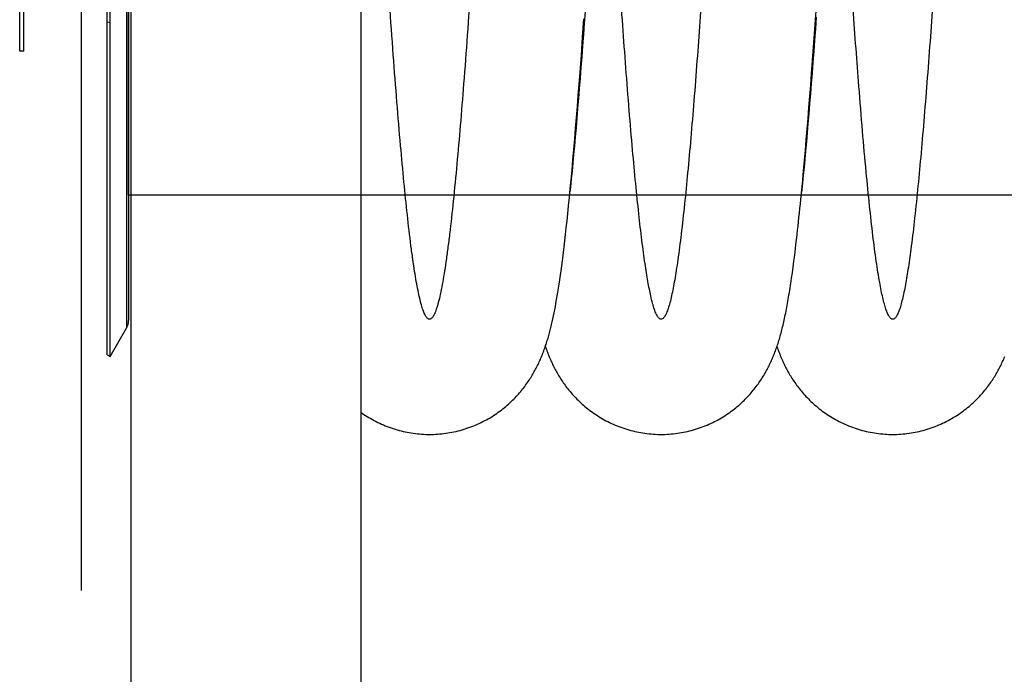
# Model space of a CAD drawing. Extents: x 0 to 594, y 0 to 420.
# Tile 12 of 18: x 258 to 305, y 281 to 312. Entities that reach past the tile are written whole.
import ezdxf

# ---------------------------------------------------------------- set-up
doc = ezdxf.new("R2010")
doc.units = 0
doc.header["$LTSCALE"] = 32.67
for name, color, linetype in [('110528_DXF_CONTINUOUS_LINE', 7, 'CONTINUOUS'), ('110528_DXF_DIMENSION', 7, 'CONTINUOUS'), ('110534_DXF_CONTINUOUS_LINE', 7, 'CONTINUOUS'), ('110591_DXF_CONTINUOUS_LINE', 7, 'CONTINUOUS'), ('AG_HOSE_100_DXF_CONTINUOUS', 7, 'CONTINUOUS')]:
    doc.layers.add(name, color=color, linetype=linetype)

msp = doc.modelspace()

# ---------------------------------------------------------------- linework, layer by layer
at = {"layer": '110528_DXF_CONTINUOUS_LINE', "color": 7, "linetype": 'CONTINUOUS'}
for p, q in [((262.23094, 295.6969), (262.23094, 355.8469)), ((263.11706, 354.13774), (263.11706, 297.40606)), ((262.23094, 295.6969), (263.02998, 297.08087)), ((262.10103, 295.7719), (262.23094, 295.6969))]:
    msp.add_line(p, q, dxfattribs=at)
at = {"layer": '110528_DXF_CONTINUOUS_LINE', "color": 3, "linetype": 'CONTINUOUS'}
msp.add_line((262.10103, 295.7719), (262.10103, 355.7719), dxfattribs=at)
at = {"layer": '110528_DXF_CONTINUOUS_LINE', "color": 9, "linetype": 'CONTINUOUS'}
for p, q in [((263.02998, 297.08087), (263.02998, 354.46293)), ((262.10103, 311.68775), (262.23094, 311.65254))]:
    msp.add_line(p, q, dxfattribs=at)
at = {"layer": '110528_DXF_CONTINUOUS_LINE', "color": 7, "linetype": 'CONTINUOUS'}
msp.add_arc((262.46706, 297.40587), 0.65, 330, 360, dxfattribs=at)
at = {"layer": '110528_DXF_DIMENSION', "color": 2, "linetype": 'CONTINUOUS'}
msp.add_line((260.86931, 284.52248), (260.86931, 367.02132), dxfattribs=at)
at = {"layer": '110534_DXF_CONTINUOUS_LINE', "color": 7, "linetype": 'CONTINUOUS'}
for p, q in [((257.91931, 310.2719), (257.91931, 326.44877)), ((258.11931, 310.2719), (257.91931, 310.2719))]:
    msp.add_line(p, q, dxfattribs=at)
at = {"layer": '110534_DXF_CONTINUOUS_LINE', "color": 3, "linetype": 'CONTINUOUS'}
msp.add_line((258.11931, 310.2719), (258.11931, 326.44877), dxfattribs=at)
at = {"layer": '110591_DXF_CONTINUOUS_LINE', "color": 7, "linetype": 'CONTINUOUS'}
msp.add_line((263.21706, 303.4069), (263.11706, 303.4069), dxfattribs=at)
at = {"layer": 'AG_HOSE_100_DXF_CONTINUOUS', "color": 9, "linetype": 'CONTINUOUS'}
for p, q in [((263.11706, 303.4069), (263.11706, 348.2719)), ((325.11706, 303.4069), (263.11706, 303.4069))]:
    msp.add_line(p, q, dxfattribs=at)
at = {"layer": 'AG_HOSE_100_DXF_CONTINUOUS', "color": 7, "linetype": 'CONTINUOUS'}
for p, q in [((295.90645, 311.76356), (295.96846, 312.6458)), ((284.90717, 312.16416), (284.86747, 311.61287)), ((284.79255, 310.9483), (284.85474, 311.81745)), ((295.8443, 310.89603), (295.90645, 311.76356)), ((295.94352, 311.89663), (295.90364, 311.34666)), ((284.86747, 311.61287), (284.82784, 311.07022)), ((295.90364, 311.34666), (295.86382, 310.80515)), ((284.73012, 310.09352), (284.79255, 310.9483)), ((284.82784, 311.07022), (284.78831, 310.53655)), ((295.78203, 310.04442), (295.8443, 310.89603)), ((295.86382, 310.80515), (295.82407, 310.2725)), ((284.78831, 310.53655), (284.74888, 310.01223)), ((295.82407, 310.2725), (295.78441, 309.74915)), ((284.66743, 309.25449), (284.73012, 310.09352)), ((284.74888, 310.01223), (284.70955, 309.4974)), ((295.71961, 309.20982), (295.78203, 310.04442)), ((295.78441, 309.74915), (295.74485, 309.23556)), ((284.70955, 309.4974), (284.67033, 308.99223)), ((284.62556, 308.7053), (284.66743, 309.25449)), ((284.67033, 308.99223), (284.63118, 308.49675)), ((295.67788, 308.66317), (295.71961, 309.20982)), ((295.74485, 309.23556), (295.70541, 308.73212)), ((284.58369, 308.16525), (284.62556, 308.7053)), ((284.63118, 308.49675), (284.59212, 308.01119)), ((295.63603, 308.12428), (295.67788, 308.66317)), ((295.70541, 308.73212), (295.6661, 308.23934)), ((284.54178, 307.63441), (284.58369, 308.16525)), ((284.59212, 308.01119), (284.55315, 307.53599)), ((295.59402, 307.59302), (295.63603, 308.12428)), ((295.6661, 308.23934), (295.62697, 307.75768)), ((284.49975, 307.112), (284.54178, 307.63441)), ((284.55315, 307.53599), (284.51434, 307.07195)), ((295.55185, 307.06955), (295.59402, 307.59302)), ((295.62697, 307.75768), (295.58802, 307.28748)), ((284.4574, 306.59597), (284.49975, 307.112)), ((284.51434, 307.07195), (284.47575, 306.61997)), ((295.50948, 306.55405), (295.55185, 307.06955)), ((295.58802, 307.28748), (295.54928, 306.82906)), ((284.41464, 306.08565), (284.4574, 306.59597)), ((284.47575, 306.61997), (284.43743, 306.18052)), ((295.46693, 306.04714), (295.50948, 306.55405)), ((295.54928, 306.82906), (295.51074, 306.38246)), ((284.37125, 305.57922), (284.41464, 306.08565)), ((284.43743, 306.18052), (284.39941, 305.75422)), ((295.4242, 305.54928), (295.46693, 306.04714)), ((295.51074, 306.38246), (295.47237, 305.94779)), ((284.32768, 305.08254), (284.37125, 305.57922)), ((284.39941, 305.75422), (284.36161, 305.34013)), ((295.38132, 305.06116), (295.4242, 305.54928)), ((295.43416, 305.52482), (295.39626, 305.11535)), ((295.47237, 305.94779), (295.43416, 305.52482)), ((284.28424, 304.59936), (284.32768, 305.08254)), ((284.36161, 305.34013), (284.32398, 304.93783)), ((295.33823, 304.58256), (295.38132, 305.06116)), ((295.39626, 305.11535), (295.35881, 304.72084)), ((284.24153, 304.13623), (284.28424, 304.59936)), ((284.32398, 304.93783), (284.2864, 304.54635)), ((295.29491, 304.11339), (295.33823, 304.58256)), ((295.35881, 304.72084), (295.32213, 304.34415)), ((284.19999, 303.69733), (284.24153, 304.13623)), ((284.24891, 304.166), (284.21161, 303.79806)), ((284.2864, 304.54635), (284.24891, 304.166)), ((295.25124, 303.65296), (295.29491, 304.11339)), ((295.32213, 304.34415), (295.28652, 303.98795)), ((284.15973, 303.28316), (284.19999, 303.69733)), ((284.21161, 303.79806), (284.18517, 303.54388)), ((284.12069, 302.89206), (284.15973, 303.28316)), ((284.08271, 302.52174), (284.12069, 302.89206)), ((284.04571, 302.17064), (284.08271, 302.52174)), ((283.97417, 301.5194), (284.00955, 301.83685)), ((284.00955, 301.83685), (284.04571, 302.17064)), ((283.93955, 301.21741), (283.97417, 301.5194)), ((283.90561, 300.92986), (283.93955, 301.21741)), ((294.91314, 300.5374), (294.95173, 300.85149)), ((294.95173, 300.85149), (294.99146, 301.18626)), ((283.82353, 300.26915), (283.85592, 300.524)), ((294.87546, 300.24113), (294.91314, 300.5374)), ((283.76026, 299.79359), (283.79167, 300.02596)), ((283.79167, 300.02596), (283.82353, 300.26915)), ((294.80194, 299.69317), (294.83843, 299.96019)), ((294.83843, 299.96019), (294.87546, 300.24113)), ((283.69865, 299.35864), (283.72927, 299.57136)), ((283.72927, 299.57136), (283.76026, 299.79359)), ((283.60822, 298.77003), (283.63818, 298.9585)), ((283.63818, 298.9585), (283.66831, 299.15456)), ((283.66831, 299.15456), (283.69865, 299.35864)), ((283.5487, 298.41434), (283.57841, 298.5888)), ((283.57841, 298.5888), (283.60822, 298.77003)), ((283.45962, 297.9276), (283.48935, 298.08408)), ((283.48935, 298.08408), (283.51903, 298.24625)), ((283.51903, 298.24625), (283.5487, 298.41434)), ((283.3695, 297.48777), (283.3998, 297.62999)), ((283.3998, 297.62999), (283.42981, 297.77642)), ((283.42981, 297.77642), (283.45962, 297.9276))]:
    msp.add_line(p, q, dxfattribs=at)
for points in [[(263.21731, 326.03405), (263.21706, 75.67168)], [(274.21706, 75.67168), (274.21727, 326.00086)], [(294.99146, 301.18626), (295.01179, 301.36198), (295.03248, 301.54377), (295.05356, 301.73231), (295.075, 301.92725), (295.09666, 302.12751), (295.11855, 302.33339), (295.14067, 302.5448), (295.16281, 302.75997), (295.18497, 302.97872), (295.20717, 303.20124), (295.25124, 303.65296)], [(295.28652, 303.98795), (295.25213, 303.65283), (295.24011, 303.53808)], [(283.85592, 300.524), (283.87233, 300.65599), (283.90561, 300.92986)], [(288.53977, 291.972), (288.62379, 291.97263), (288.72283, 291.97499), (288.82182, 291.97909), (288.92072, 291.98495), (289.0195, 291.99255), (289.1181, 292.00189), (289.21651, 292.01297), (289.31468, 292.02578), (289.41257, 292.04031), (289.51015, 292.05656), (289.60738, 292.07451), (289.70422, 292.09417), (289.80064, 292.11551), (289.89661, 292.13852), (289.99207, 292.16319), (290.087, 292.18951), (290.18137, 292.21747), (290.27513, 292.24703), (290.36824, 292.27819), (290.4607, 292.31093), (290.55241, 292.34522), (290.64336, 292.38103), (290.73353, 292.41835), (290.82284, 292.45714), (290.91127, 292.49737), (290.9988, 292.53902), (291.08534, 292.58203), (291.17087, 292.62638), (291.25538, 292.67204), (291.33877, 292.71893), (291.42103, 292.76703), (291.50215, 292.8163), (291.58202, 292.86666), (291.66066, 292.91808), (291.73804, 292.97052), (291.81407, 293.02388), (291.88876, 293.07813), (291.9621, 293.13323), (292.03399, 293.18905), (292.10443, 293.24556), (292.17343, 293.30271), (292.24091, 293.3604), (292.30686, 293.41855), (292.37131, 293.47715), (292.43427, 293.53614), (292.49575, 293.59547), (292.55576, 293.65512), (292.61434, 293.71505), (292.67151, 293.77524), (292.72728, 293.83565), (292.78162, 293.89617), (292.83456, 293.9568), (292.8861, 294.01747), (292.93621, 294.07808), (292.98491, 294.13859), (293.03223, 294.19897), (293.07813, 294.2591), (293.12264, 294.31895), (293.16579, 294.37849), (293.20763, 294.4377), (293.24813, 294.49647), (293.28736, 294.55486), (293.32552, 294.61306), (293.36263, 294.67106), (293.3987, 294.72884), (293.43392, 294.78664), (293.46831, 294.84445), (293.50187, 294.90226), (293.53474, 294.96027), (293.56696, 295.01853), (293.59852, 295.07699), (293.62943, 295.13567), (293.65975, 295.19465), (293.68945, 295.25387), (293.71841, 295.31305), (293.74666, 295.3722), (293.77422, 295.43134), (293.801, 295.49023), (293.827, 295.54881), (293.85227, 295.60715), (293.87683, 295.66519), (293.90062, 295.72278), (293.92375, 295.78008), (293.94642, 295.83759), (293.96865, 295.89532), (293.99046, 295.95329), (294.01205, 296.01204), (294.03344, 296.07165), (294.05463, 296.13211), (294.07577, 296.1939), (294.09692, 296.25725), (294.11802, 296.32205), (294.13905, 296.38829), (294.16008, 296.45619), (294.18104, 296.52568), (294.20178, 296.5962), (294.22228, 296.66775), (294.24258, 296.74046), (294.26256, 296.8139), (294.28221, 296.88798), (294.30158, 296.96288), (294.32069, 297.03863), (294.33953, 297.11521), (294.35813, 297.19272), (294.37656, 297.27138), (294.39483, 297.35126), (294.41295, 297.4324), (294.43095, 297.51492), (294.44884, 297.59887), (294.46662, 297.68433), (294.48433, 297.77137), (294.50198, 297.86007), (294.51956, 297.95049), (294.53711, 298.04272), (294.55462, 298.13682), (294.57212, 298.23285), (294.5896, 298.33091), (294.60709, 298.43105), (294.62458, 298.53332), (294.64209, 298.63783), (294.65961, 298.74461), (294.67717, 298.85373), (294.69478, 298.96538), (294.71244, 299.0796), (294.73017, 299.19647), (294.74797, 299.31618), (294.76587, 299.43882), (294.80194, 299.69317)], [(277.48422, 291.9719), (277.56844, 291.97253), (277.66768, 291.9749), (277.76686, 291.97903), (277.86595, 291.9849), (277.96492, 291.99254), (278.06372, 292.00191), (278.16232, 292.01303), (278.26068, 292.02589), (278.35875, 292.04048), (278.45651, 292.05679), (278.55393, 292.07482), (278.65094, 292.09455), (278.74754, 292.11597), (278.84368, 292.13908), (278.93932, 292.16385), (279.03442, 292.19027), (279.12895, 292.21833), (279.22287, 292.24801), (279.31615, 292.27929), (279.40876, 292.31215), (279.50062, 292.34657), (279.59172, 292.38252), (279.68203, 292.41998), (279.77148, 292.45891), (279.86004, 292.49928), (279.94769, 292.54108), (280.03434, 292.58425), (280.11999, 292.62876), (280.2046, 292.67458), (280.2881, 292.72163), (280.37047, 292.76991), (280.45169, 292.81936), (280.53166, 292.8699), (280.61036, 292.92149), (280.68779, 292.97409), (280.76385, 293.0276), (280.83853, 293.08197), (280.91183, 293.13717), (280.98368, 293.1931), (281.05408, 293.24972), (281.12305, 293.30698), (281.1905, 293.36478), (281.25645, 293.42308), (281.32092, 293.48183), (281.38384, 293.54093), (281.44524, 293.60034), (281.50514, 293.66001), (281.56351, 293.71988), (281.62035, 293.77986), (281.67572, 293.83996), (281.72968, 293.90019), (281.78226, 293.96052), (281.83348, 294.02091), (281.88342, 294.08141), (281.93213, 294.14202), (281.97959, 294.20268), (282.02576, 294.26327), (282.07067, 294.32379), (282.11434, 294.38418), (282.1567, 294.44428), (282.19772, 294.50401), (282.23748, 294.56339), (282.27605, 294.62243), (282.3134, 294.68106), (282.34962, 294.73932), (282.38485, 294.7974), (282.41914, 294.85532), (282.4525, 294.91304), (282.48506, 294.97076), (282.51685, 295.02849), (282.54788, 295.0862), (282.57824, 295.14405), (282.60797, 295.20209), (282.63707, 295.26027), (282.66555, 295.31862), (282.69345, 295.37717), (282.72076, 295.43591), (282.74748, 295.49476), (282.7736, 295.55374), (282.79916, 295.61287), (282.82416, 295.67212), (282.84861, 295.7315), (282.87254, 295.79104), (282.89594, 295.85068), (282.91883, 295.91046), (282.94122, 295.97038), (282.96313, 296.03041), (282.98455, 296.09055), (283.00552, 296.15084), (283.02604, 296.21125), (283.04613, 296.27179), (283.0658, 296.33249), (283.08506, 296.39335), (283.10395, 296.45438), (283.12246, 296.51563), (283.14064, 296.57713), (283.15849, 296.63892), (283.17604, 296.70101), (283.1933, 296.76347), (283.21028, 296.82629), (283.22701, 296.88953), (283.24352, 296.95329), (283.25983, 297.01762), (283.27594, 297.08252), (283.29188, 297.14812), (283.30767, 297.21443), (283.32331, 297.28148), (283.33882, 297.34937), (283.3695, 297.48777)], [(283.01203, 296.16999), (283.02193, 296.14094), (283.0429, 296.08089), (283.06421, 296.02131), (283.08584, 295.96223), (283.10784, 295.90356), (283.13031, 295.84503), (283.15327, 295.78661), (283.17674, 295.72831), (283.20084, 295.66986), (283.22563, 295.61116), (283.25109, 295.5523), (283.27723, 295.49334), (283.30407, 295.43423), (283.33163, 295.37501), (283.35985, 295.31585), (283.38874, 295.25675), (283.41832, 295.19769), (283.44851, 295.13888), (283.47928, 295.08039), (283.51069, 295.02212), (283.54275, 294.96405), (283.57545, 294.90624), (283.60884, 294.84862), (283.64305, 294.791), (283.67808, 294.7334), (283.71397, 294.6758), (283.75088, 294.61798), (283.78886, 294.55994), (283.82791, 294.50169), (283.86823, 294.44304), (283.90989, 294.38393), (283.95289, 294.32446), (283.99725, 294.26467), (284.04302, 294.20456), (284.09021, 294.14419), (284.13879, 294.08367), (284.18881, 294.02303), (284.24027, 293.96229), (284.29314, 293.90159), (284.34744, 293.84095), (284.4032, 293.78041), (284.46038, 293.72006), (284.51899, 293.65996), (284.57906, 293.60012), (284.6406, 293.54058), (284.70363, 293.4814), (284.76817, 293.4226), (284.8342, 293.36425), (284.90176, 293.30638), (284.97084, 293.24904), (285.04135, 293.19236), (285.11332, 293.13637), (285.18675, 293.08111), (285.26152, 293.0267), (285.33764, 292.97318), (285.41512, 292.92058), (285.49385, 292.86901), (285.57384, 292.8185), (285.65507, 292.76908), (285.73745, 292.72083), (285.82096, 292.6738), (285.9056, 292.628), (285.99126, 292.58352), (286.07793, 292.54038), (286.16558, 292.49862), (286.25414, 292.45827), (286.34359, 292.41937), (286.43391, 292.38194), (286.52502, 292.34602), (286.6169, 292.31163), (286.70953, 292.2788), (286.80282, 292.24754), (286.89675, 292.2179), (286.9913, 292.18987), (287.0864, 292.16348), (287.18203, 292.13874), (287.27816, 292.11567), (287.37474, 292.09429), (287.47174, 292.07459), (287.56914, 292.0566), (287.66687, 292.04032), (287.76492, 292.02577), (287.86325, 292.01294), (287.96181, 292.00185), (288.06058, 291.9925), (288.15951, 291.9849), (288.25857, 291.97905), (288.35772, 291.97495), (288.45693, 291.97261), (288.53977, 291.972)], [(294.06755, 296.16988), (294.07643, 296.14384), (294.09636, 296.08666), (294.11679, 296.02938), (294.13773, 295.972), (294.1592, 295.9145), (294.18121, 295.8569), (294.2038, 295.79917), (294.22697, 295.74132), (294.25074, 295.68337), (294.27512, 295.62532), (294.30013, 295.56717), (294.32578, 295.50895), (294.35208, 295.45068), (294.37905, 295.39234), (294.4067, 295.33394), (294.43507, 295.27548), (294.46417, 295.21695), (294.49401, 295.15835), (294.52462, 295.0997), (294.55603, 295.04098), (294.58824, 294.9822), (294.62128, 294.92337), (294.65517, 294.8645), (294.68994, 294.80555), (294.72561, 294.74657), (294.7622, 294.68754), (294.79979, 294.62839), (294.83839, 294.56915), (294.87803, 294.50982), (294.91879, 294.45032), (294.96071, 294.39068), (295.00381, 294.33091), (295.04816, 294.27096), (295.09381, 294.21084), (295.14078, 294.15059), (295.18909, 294.09024), (295.23877, 294.02981), (295.28985, 293.96935), (295.34234, 293.90888), (295.39627, 293.84845), (295.45167, 293.78808), (295.50854, 293.72784), (295.56691, 293.66775), (295.6268, 293.60786), (295.68817, 293.54825), (295.75106, 293.48897), (295.81548, 293.43004), (295.88138, 293.37158), (295.94877, 293.31362), (296.01768, 293.25619), (296.08804, 293.1994), (296.15986, 293.14329), (296.23316, 293.08789), (296.30785, 293.03331), (296.38396, 292.97957), (296.46147, 292.92673), (296.54027, 292.87489), (296.62036, 292.82409), (296.70173, 292.77437), (296.78426, 292.72583), (296.86792, 292.67852), (296.95271, 292.63245), (297.03855, 292.58769), (297.1254, 292.54428), (297.21326, 292.50224), (297.30204, 292.46163), (297.39172, 292.42248), (297.48227, 292.3848), (297.57363, 292.34863), (297.66576, 292.31401), (297.75864, 292.28095), (297.8522, 292.24949), (297.94641, 292.21963), (298.04124, 292.1914), (298.13664, 292.16483), (298.23258, 292.13991), (298.32904, 292.11667), (298.42595, 292.09513), (298.52329, 292.07528), (298.62103, 292.05716), (298.71912, 292.04075), (298.81753, 292.02609), (298.91622, 292.01316), (299.01515, 292.00199), (299.11429, 291.99257), (299.21361, 291.9849), (299.31304, 291.97901), (299.41256, 291.97488), (299.51214, 291.97252), (299.59534, 291.9719)], [(299.59534, 291.9719), (299.67975, 291.97253), (299.77918, 291.97491), (299.87854, 291.97905), (299.97782, 291.98495), (300.07698, 291.99262), (300.17596, 292.00203), (300.27474, 292.01319), (300.37328, 292.0261), (300.47153, 292.04075), (300.56947, 292.05712), (300.66706, 292.07522), (300.76425, 292.09502), (300.86101, 292.11652), (300.95732, 292.13971), (301.05311, 292.16457), (301.14837, 292.19109), (301.24306, 292.21926), (301.33713, 292.24904), (301.43055, 292.28043), (301.5233, 292.31341), (301.61529, 292.34795), (301.70652, 292.38402), (301.79695, 292.42161), (301.88651, 292.46068), (301.97517, 292.50119), (302.06293, 292.54313), (302.14967, 292.58643), (302.2354, 292.63107), (302.32009, 292.67703), (302.40364, 292.72422), (302.48606, 292.77263), (302.56732, 292.82222), (302.64732, 292.87288), (302.72604, 292.9246), (302.80349, 292.97732), (302.87956, 293.03095), (302.95424, 293.08545), (303.02755, 293.14077), (303.0994, 293.19682), (303.16978, 293.25355), (303.23872, 293.31092), (303.30614, 293.36882), (303.37206, 293.4272), (303.43647, 293.48604), (303.49935, 293.54523), (303.5607, 293.60472), (303.62055, 293.66447), (303.67888, 293.72443), (303.73571, 293.78453), (303.79107, 293.84475), (303.84497, 293.90505), (303.89743, 293.96536), (303.94848, 294.02569), (303.9982, 294.08605), (304.04661, 294.14641), (304.09373, 294.20675), (304.13962, 294.26708), (304.18431, 294.32739), (304.22782, 294.38765), (304.27011, 294.44775), (304.31122, 294.50768), (304.35116, 294.56742), (304.38991, 294.62685), (304.42748, 294.68593), (304.46391, 294.74466), (304.49928, 294.8031), (304.53357, 294.86115), (304.56685, 294.91887), (304.59935, 294.97661), (304.63109, 295.03438), (304.66208, 295.09216), (304.69251, 295.15027), (304.72243, 295.20881), (304.7518, 295.2677), (304.78065, 295.32699), (304.80904, 295.38677), (304.83693, 295.44699), (304.86426, 295.50748), (304.89104, 295.56825), (304.91728, 295.62932), (304.94294, 295.69056)], [(274.21706, 293.0189), (274.27551, 292.97768), (274.35292, 292.92497), (274.43162, 292.87326), (274.5116, 292.82258), (274.59287, 292.77298), (274.67532, 292.72455), (274.75893, 292.67731), (274.8437, 292.6313), (274.92952, 292.58659), (275.01637, 292.54323), (275.10423, 292.50124), (275.193, 292.46068), (275.28265, 292.42158), (275.37316, 292.38396), (275.46446, 292.34786), (275.55653, 292.3133), (275.64934, 292.28031), (275.74282, 292.2489), (275.83695, 292.21911), (275.93171, 292.19093), (276.02703, 292.16441), (276.12288, 292.13955), (276.21925, 292.11635), (276.31608, 292.09485), (276.41333, 292.07505), (276.51098, 292.05696), (276.60897, 292.0406), (276.70728, 292.02596), (276.80588, 292.01306), (276.90471, 292.00191), (277.00374, 291.99252), (277.10294, 291.98487), (277.20227, 291.97899), (277.30167, 291.97487), (277.40114, 291.97252), (277.48422, 291.9719)]]:
    msp.add_lwpolyline(points, dxfattribs=at)
at = {"layer": 'AG_HOSE_100_DXF_CONTINUOUS', "color": 9, "linetype": 'CONTINUOUS'}
msp.add_open_spline([(311.91706, 304.48818), (311.87961, 304.09117), (311.80522, 303.33009), (311.68637, 302.21412), (311.56468, 301.1823), (311.43955, 300.24577), (311.33144, 299.54756), (311.24358, 299.05648), (311.17921, 298.73179), (311.1133, 298.4367), (311.04548, 298.17367), (310.97786, 297.9523), (310.9118, 297.77582), (310.84738, 297.6424), (310.79243, 297.55907), (310.74694, 297.51259), (310.70686, 297.48293), (310.66012, 297.46806), (310.6139, 297.47631), (310.5788, 297.49387), (310.5443, 297.52208), (310.49502, 297.57788), (310.43555, 297.6769), (310.36842, 297.8289), (310.30102, 298.02275), (310.23333, 298.25829), (310.16545, 298.53539), (310.09518, 298.86425), (310.02303, 299.24684), (309.9196, 299.86092), (309.80166, 300.68065), (309.67053, 301.73168), (309.54095, 302.89696), (309.40788, 304.22337), (309.27164, 305.71013), (309.1353, 307.3186), (308.93961, 309.78649), (308.70181, 313.07733), (308.41663, 317.3446), (308.13091, 321.84363), (307.82995, 326.69348), (307.54309, 331.29455), (307.26262, 335.64047), (307.04048, 338.90213), (306.85458, 341.45646), (306.71465, 343.2822), (306.57117, 345.03987), (306.42699, 346.67405), (306.28656, 348.13), (306.1475, 349.43504), (306.0255, 350.45003), (305.92299, 351.2053), (305.84908, 351.70487), (305.77523, 352.15826), (305.70147, 352.56469), (305.62785, 352.92351), (305.55282, 353.24071), (305.47631, 353.51312), (305.39762, 353.73725), (305.32822, 353.88676), (305.27045, 353.97517), (305.23188, 354.02006), (305.19487, 354.0502), (305.15974, 354.06764), (305.12389, 354.07379), (305.08802, 354.06812), (305.05286, 354.05115), (305.00299, 354.01113), (304.94018, 353.92668), (304.86916, 353.78554), (304.79644, 353.59348), (304.72337, 353.35263), (304.65, 353.06294), (304.57644, 352.72481), (304.47243, 352.17972), (304.34014, 351.34835), (304.18513, 350.17815), (304.03124, 348.82445), (303.88068, 347.33027), (303.72861, 345.66532), (303.5725, 343.80039), (303.41261, 341.74208), (303.25262, 339.55036), (303.08781, 337.17533), (302.91863, 334.63255), (302.71815, 331.51993), (302.48557, 327.80989), (302.22147, 323.54952), (301.94352, 319.1198), (301.70735, 315.49499), (301.51417, 312.68348), (301.3741, 310.72583), (301.23041, 308.81632), (301.08275, 306.97321), (300.93521, 305.26391), (300.78441, 303.66393), (300.63013, 302.19428), (300.47774, 300.92641), (300.35101, 300.02486), (300.25596, 299.43653), (300.1862, 299.04536), (300.11477, 298.68818), (300.04127, 298.36793), (299.968, 298.09629), (299.89509, 297.87343), (299.82253, 297.69967), (299.75816, 297.587), (299.70452, 297.52429), (299.66712, 297.49333), (299.62887, 297.47481), (299.58853, 297.46963), (299.547, 297.48), (299.5059, 297.50605), (299.46565, 297.54639), (299.40759, 297.62592), (299.33809, 297.76481), (299.26224, 297.96895), (299.18769, 298.22007), (299.11431, 298.51501), (299.04072, 298.85834), (298.96458, 299.26234), (298.88641, 299.72912), (298.77459, 300.47216), (298.63728, 301.53159), (298.47845, 302.95321), (298.31402, 304.61776), (298.14518, 306.5207), (297.98592, 308.48597), (297.83824, 310.43283), (297.64413, 313.12356), (297.39914, 316.75747), (297.09801, 321.47869), (296.79737, 326.3235), (296.5395, 330.46198), (296.33275, 333.69696), (296.17259, 336.13745), (296.01247, 338.49134), (295.84837, 340.79597), (295.68013, 343.02381), (295.51473, 345.0553), (295.35761, 346.82524), (295.2069, 348.37171), (295.07488, 349.58102), (294.96404, 350.48617), (294.88395, 351.08885), (294.80392, 351.6386), (294.72399, 352.13433), (294.64419, 352.57504), (294.56282, 352.96816), (294.47981, 353.30971), (294.39444, 353.59553), (294.31945, 353.79039), (294.2572, 353.91052), (294.21485, 353.97552), (294.17333, 354.02325), (294.13266, 354.05506), (294.09069, 354.07209), (294.03096, 354.07292), (293.97364, 354.03627), (293.92484, 353.98117), (293.88334, 353.91966), (293.8411, 353.84059), (293.77924, 353.70062), (293.70435, 353.48165), (293.61874, 353.16712), (293.53279, 352.7857), (293.44656, 352.3382), (293.36013, 351.82564), (293.27355, 351.24926), (293.18411, 350.59009), (293.09229, 349.84623), (292.96209, 348.69608), (292.82566, 347.33732), (292.68199, 345.75881), (292.55219, 344.22673), (292.41892, 342.54882), (292.28241, 340.72923), (292.14585, 338.81889), (292.00525, 336.77125), (291.86092, 334.59564), (291.66976, 331.63367), (291.43092, 327.8259), (291.14539, 323.2177), (290.89512, 319.23822), (290.68783, 316.05438), (290.53513, 313.78556), (290.39017, 311.71642), (290.25015, 309.80443), (290.10653, 307.94794), (289.95893, 306.16516), (289.81147, 304.52196), (289.66084, 302.99551), (289.50678, 301.60656), (289.37124, 300.55068), (289.26331, 299.82324), (289.18946, 299.37139), (289.11571, 298.9665), (289.04046, 298.60134), (288.96354, 298.27936), (288.88452, 298.00388), (288.80583, 297.78583), (288.73657, 297.64151), (288.6784, 297.55734), (288.62953, 297.50394), (288.57165, 297.46947), (288.51227, 297.47275), (288.47046, 297.49136), (288.42988, 297.52464), (288.3884, 297.5739), (288.34606, 297.64046), (288.28386, 297.76281), (288.20888, 297.96036), (288.12348, 298.24939), (288.04528, 298.57391), (287.97229, 298.92436), (287.90417, 299.29183), (287.83596, 299.69944), (287.76555, 300.16065), (287.69326, 300.67704), (287.59096, 301.46935), (287.46456, 302.56636), (287.31742, 304.00519), (287.16537, 305.64939), (287.00927, 307.4948), (286.85389, 309.47768), (286.70236, 311.53336), (286.55012, 313.70191), (286.39385, 316.02261), (286.17795, 319.33762), (285.90256, 323.72369), (285.63337, 328.07349), (285.41791, 331.49691), (285.26598, 333.8693), (285.11008, 336.24144), (284.94998, 338.5911), (284.78994, 340.83367), (284.62604, 343.00299), (284.45807, 345.07167), (284.28923, 346.97002), (284.12482, 348.6297), (283.96253, 350.07698), (283.81921, 351.17336), (283.69761, 351.96123), (283.61122, 352.45748), (283.52503, 352.88835), (283.43918, 353.25297), (283.35373, 353.55058), (283.27793, 353.75764), (283.21372, 353.88944), (283.16703, 353.96535), (283.1201, 354.02169), (283.07214, 354.05876), (283.02148, 354.0751), (282.97001, 354.06742), (282.92118, 354.03757), (282.86416, 353.97787), (282.80169, 353.87673), (282.73461, 353.72782), (282.66721, 353.53711), (282.59718, 353.2966), (282.52525, 353.00377), (282.45166, 352.65668), (282.37792, 352.26182), (282.30409, 351.81984), (282.2302, 351.33148), (282.1276, 350.59068), (281.99612, 349.51514), (281.84044, 348.05742), (281.68574, 346.43209), (281.53468, 344.69146), (281.38249, 342.8009), (281.22627, 340.72677), (281.00819, 337.66295), (280.73017, 333.4744), (280.41382, 328.44612), (280.14862, 324.16562), (279.94273, 320.87795), (279.78253, 318.36015), (279.62235, 315.90426), (279.45807, 313.46933), (279.28959, 311.08276), (279.12049, 308.82584), (278.95575, 306.77885), (278.79238, 304.90846), (278.62517, 303.17994), (278.47684, 301.83125), (278.35637, 300.86752), (278.26969, 300.23479), (278.18313, 299.66463), (278.09479, 299.14712), (278.00448, 298.68735), (277.91168, 298.29027), (277.81948, 297.97154), (277.73236, 297.74157), (277.65846, 297.60453), (277.60499, 297.53643), (277.56775, 297.50167), (277.52983, 297.47921), (277.49083, 297.46984), (277.45159, 297.47453), (277.412, 297.49337), (277.37226, 297.52675), (277.31388, 297.59738), (277.24425, 297.72576), (277.16582, 297.9246), (277.08692, 298.18098), (277.00762, 298.49449), (276.92805, 298.86485), (276.84827, 299.29128), (276.76577, 299.78865), (276.68106, 300.35913), (276.56023, 301.25909), (276.41705, 302.48575), (276.2543, 304.07899), (276.08974, 305.87388), (275.92077, 307.89909), (275.68267, 310.99069), (275.38034, 315.33141), (275.03934, 320.63869), (274.69674, 326.15289), (274.41825, 330.62914), (274.18499, 334.26393), (274.00713, 336.95097), (273.82474, 339.58863), (273.6417, 342.08318), (273.46339, 344.34225), (273.28662, 346.39867), (273.10589, 348.28738), (272.92029, 349.9759), (272.75904, 351.21134), (272.62682, 352.05519), (272.53139, 352.58794), (272.43411, 353.0505), (272.3341, 353.43684), (272.24626, 353.69993), (272.17301, 353.86169), (272.136, 353.92633), (272.11706, 353.9541)], degree=3, knots=[0, 0, 0, 0, 0.00294102, 0.0056399, 0.00827694, 0.01060346, 0.01260816, 0.01348713, 0.0142826, 0.01504931, 0.01571686, 0.01628543, 0.01675584, 0.01710497, 0.01737694, 0.01748705, 0.01758258, 0.01774411, 0.01782955, 0.01792304, 0.0180306, 0.01815624, 0.01847047, 0.01887711, 0.01938064, 0.01998277, 0.02068403, 0.02148436, 0.02246264, 0.02355528, 0.02607688, 0.02856985, 0.03136679, 0.03472388, 0.03840142, 0.04237788, 0.04662917, 0.0566598, 0.06671169, 0.07817156, 0.08990811, 0.10254937, 0.11217155, 0.12202706, 0.1266605, 0.1310602, 0.13553185, 0.13966681, 0.14315938, 0.14631954, 0.14934615, 0.15069864, 0.15194082, 0.15307058, 0.15408643, 0.15498715, 0.15577174, 0.15649011, 0.15707271, 0.15752289, 0.15770093, 0.15785018, 0.15795755, 0.15805089, 0.15813627, 0.15822148, 0.15831435, 0.15842102, 0.15869017, 0.15908145, 0.15958451, 0.1602026, 0.16093699, 0.16178787, 0.16275443, 0.16502934, 0.16799528, 0.17145978, 0.1750771, 0.17907086, 0.1837902, 0.18887946, 0.19429706, 0.19999765, 0.20643806, 0.21309212, 0.2230016, 0.23385428, 0.24457372, 0.25573618, 0.26064478, 0.26535825, 0.2702112, 0.27476767, 0.2789952, 0.28286444, 0.28662009, 0.28989353, 0.29228217, 0.29333394, 0.29428878, 0.29521245, 0.29602018, 0.29671161, 0.297287, 0.29774797, 0.29809941, 0.29823771, 0.29835459, 0.2984551, 0.29854705, 0.29864861, 0.29876402, 0.2989017, 0.29906666, 0.29948833, 0.30004127, 0.300672, 0.30141909, 0.30228239, 0.30326126, 0.30445092, 0.30577279, 0.30880289, 0.31232908, 0.31632251, 0.32113887, 0.32641869, 0.33086435, 0.33553867, 0.346315, 0.35772614, 0.3704296, 0.38211542, 0.38830767, 0.39433712, 0.40015335, 0.40570829, 0.4113774, 0.41663096, 0.42074053, 0.42448234, 0.42809046, 0.42971215, 0.4312078, 0.43257431, 0.43380936, 0.43491094, 0.43587723, 0.43676987, 0.43750231, 0.43807652, 0.43830609, 0.4384991, 0.43864728, 0.4387708, 0.43887663, 0.43897554, 0.43920008, 0.43934623, 0.43952083, 0.43974491, 0.44000699, 0.44064847, 0.44144929, 0.44241039, 0.44353133, 0.44481002, 0.44624379, 0.4478298, 0.44971598, 0.45177146, 0.45636651, 0.45978719, 0.46346147, 0.46770638, 0.47220116, 0.47691909, 0.48183151, 0.48733857, 0.49300004, 0.50372227, 0.51547702, 0.52705186, 0.53312992, 0.5390084, 0.54382282, 0.54842772, 0.55314756, 0.55755581, 0.56162106, 0.56531521, 0.56886824, 0.57192743, 0.57316581, 0.57429185, 0.57530402, 0.5762009, 0.57704125, 0.57774503, 0.57831338, 0.57874973, 0.57892126, 0.57906467, 0.57928576, 0.57938479, 0.57949201, 0.57961781, 0.5797688, 0.57996519, 0.58019834, 0.58078003, 0.58152008, 0.58242031, 0.58324102, 0.58416009, 0.58517645, 0.58628892, 0.58760097, 0.58902194, 0.59218086, 0.59574486, 0.59968887, 0.60435881, 0.60940374, 0.61435786, 0.61956112, 0.62543664, 0.63151241, 0.64406197, 0.65784869, 0.6636547, 0.66936047, 0.67538155, 0.68118759, 0.68672998, 0.69196306, 0.69723243, 0.70203715, 0.70601893, 0.70953266, 0.71277781, 0.71417284, 0.71541195, 0.71649249, 0.71741321, 0.71817379, 0.71877533, 0.71903633, 0.71925383, 0.71943117, 0.71957454, 0.71969554, 0.71981267, 0.7199461, 0.7201101, 0.72041769, 0.72081727, 0.72131338, 0.72190803, 0.72266426, 0.7235367, 0.7245245, 0.72562654, 0.72684145, 0.72816718, 0.7311421, 0.73483242, 0.73897912, 0.74318328, 0.74771818, 0.75296747, 0.75852379, 0.77037183, 0.78392695, 0.79568196, 0.80200216, 0.80822181, 0.81428898, 0.82015339, 0.82622086, 0.83193432, 0.83684537, 0.84136668, 0.8457813, 0.84965293, 0.85137307, 0.8529442, 0.85436297, 0.85562615, 0.85681588, 0.85781821, 0.85863278, 0.85926121, 0.85962928, 0.85977494, 0.85989804, 0.86000294, 0.86009655, 0.86018841, 0.86028861, 0.86041565, 0.86056812, 0.86096203, 0.86148549, 0.86214372, 0.86293864, 0.86387008, 0.86493699, 0.86613798, 0.86758827, 0.86919038, 0.87283477, 0.87669602, 0.88100189, 0.88612784, 0.89168428, 0.90387059, 0.91821903, 0.93090749, 0.94461765, 0.95129631, 0.95777013, 0.9644786, 0.97079615, 0.97621751, 0.98119147, 0.98601862, 0.99021046, 0.99371934, 0.9952063, 0.99650965, 0.99771074, 0.99869132, 0.99945229, 0.99975207, 1, 1, 1, 1], dxfattribs=at)

doc.saveas('drawing.dxf')
